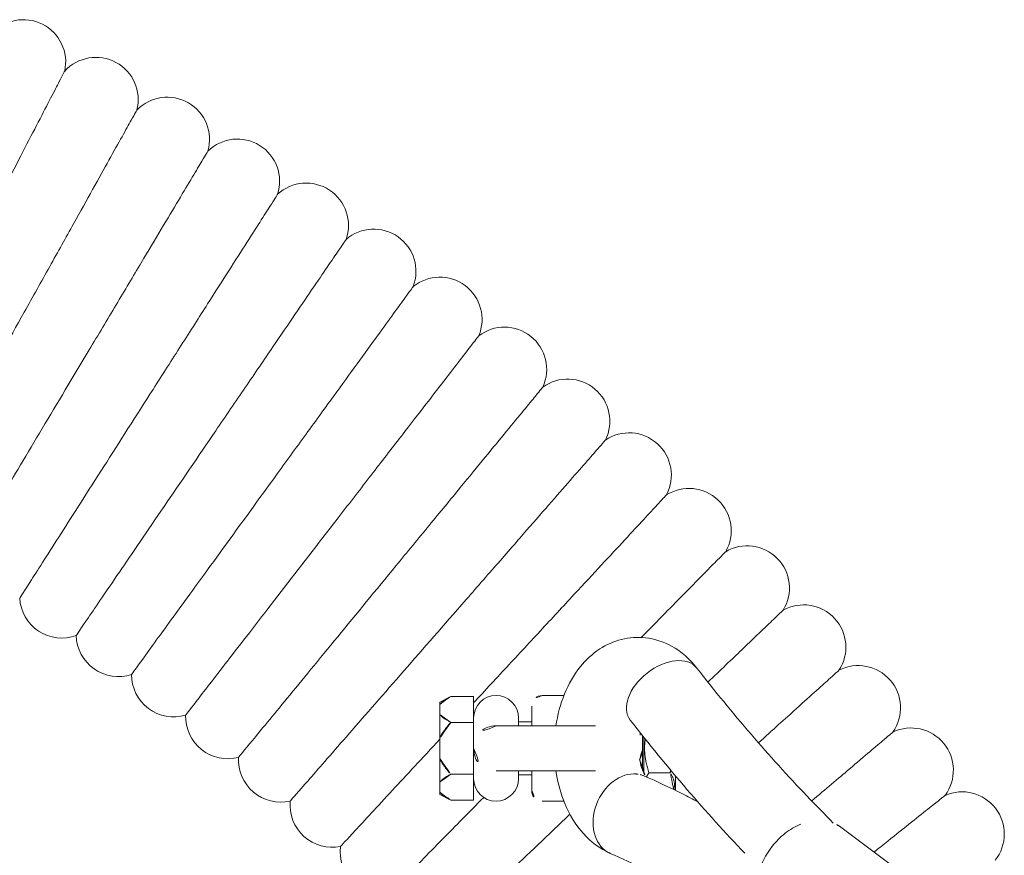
# Model space of a CAD drawing. Header units: metres. Extents: x 5484066 to 5586315, y 5680530 to 5718493.
# Tile 88 of 110: x 5516296.664 to 5516296.85, y 5683347.565 to 5683347.723. Entities that reach past the tile are written whole.
import ezdxf

# ---------------------------------------------------------------- set-up
doc = ezdxf.new("R2010")
doc.units = ezdxf.units.M
doc.layers.add('01-SIM Weglinie-PZT-PTW_06-10-2025$0$A-Plac-Zabaw', color=81, linetype='Continuous')
doc.layers.add('_xref', color=7, linetype='Continuous')

# ---------------------------------------------------------------- blocks, each defined once
blk = doc.blocks.new('01-SIM Weglinie-PZT-PTW_06-10-2025$0$Bocianie gniazdo-Junior')
at = {"lineweight": 0}
for p, q in [((-31.99523751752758, 38.6283528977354), (-30.01971091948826, 41.27447228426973)), ((-32.96970849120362, 35.49569203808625), (-32.71479817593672, 35.49569203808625)), ((-32.71479817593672, 35.49569203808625), (-32.69763209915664, 35.48424798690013)), ((-33.02667839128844, 34.99569203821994), (-33.02667839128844, 35.39569203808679)), ((-33.48855860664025, 34.87569203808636), (-33.72562233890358, 34.87569203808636)), ((-33.4885586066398, 34.89569203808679), (-33.70056162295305, 34.89569203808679)), ((-33.02450564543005, 34.89569203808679), (-33.4885586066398, 34.89569203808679)), ((-33.07887110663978, 34.87569203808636), (-33.4885586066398, 34.87569203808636)), ((-33.07887110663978, 34.87569203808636), (-33.07008609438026, 34.87569203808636)), ((-33.91355860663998, 33.98254171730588), (-33.91355860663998, 32.10069203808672)), ((-33.06355860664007, 32.10069203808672), (-33.06355860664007, 33.98254171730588)), ((-34.4885586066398, 33.38510150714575), (-34.4885586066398, 32.97569203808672)), ((-32.4885586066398, 32.97569203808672), (-32.4885586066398, 33.38510150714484)), ((-33.91355860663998, 32.77569203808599), (-34.28855860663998, 32.77569203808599)), ((-33.9885586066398, 32.5256920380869), (-33.9885586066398, 32.77569203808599)), ((-32.68855860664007, 32.77569203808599), (-33.06355860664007, 32.77569203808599)), ((-32.9885586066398, 32.5256920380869), (-32.9885586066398, 32.77569203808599)), ((-34.06355860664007, 32.5256920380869), (-33.91355860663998, 32.5256920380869)), ((-33.06355860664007, 32.5256920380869), (-32.91355860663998, 32.5256920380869)), ((-34.47005406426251, 31.67569203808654), (-33.97930633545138, 31.67569203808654)), ((-34.47005406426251, 31.24569203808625), (-34.47005406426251, 31.67569203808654)), ((-33.97930633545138, 31.67569203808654), (-33.60038109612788, 31.67569203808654)), ((-33.97930633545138, 31.67569203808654), (-33.97930633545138, 31.24569203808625)), ((-33.60038109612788, 31.67569203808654), (-33.48855860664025, 31.67569203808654)), ((-33.48855860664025, 31.67569203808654), (-33.37673611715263, 31.67569203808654)), ((-33.37673611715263, 31.67569203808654), (-32.99781087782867, 31.67569203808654)), ((-32.99781087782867, 31.67569203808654), (-32.50706314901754, 31.67569203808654)), ((-32.99781087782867, 31.24569203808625), (-32.99781087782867, 31.67569203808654)), ((-32.50706314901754, 31.67569203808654), (-32.50706314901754, 31.24569203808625)), ((-34.36005406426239, 31.03569203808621), (-34.47005406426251, 31.24569203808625)), ((-32.61706314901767, 31.03569203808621), (-32.50706314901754, 31.24569203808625)), ((-34.32086275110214, 31.03569203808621), (-34.36005406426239, 31.03569203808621)), ((-34.1284976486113, 31.03569203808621), (-34.32086275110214, 31.03569203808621)), ((-33.68092370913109, 31.03569203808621), (-34.1284976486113, 31.03569203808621)), ((-33.68092370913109, 31.03569203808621), (-33.29619350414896, 31.03569203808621)), ((-32.84861956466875, 31.03569203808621), (-33.29619350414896, 31.03569203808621)), ((-32.84861956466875, 31.03569203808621), (-32.65625446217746, 31.03569203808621)), ((-32.61706314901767, 31.03569203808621), (-32.65625446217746, 31.03569203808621))]:
    blk.add_line(p, q, dxfattribs=at)
for centre, radius, start, end in [((-31.86470487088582, 40.92406452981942), 0.7999999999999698, 51.67321873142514, 203.7553526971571), ((-33.0740439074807, 39.95964882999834), 0.8000000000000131, 53.38750444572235, 205.4696384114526), ((-34.25399073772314, 38.95948683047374), 0.8000000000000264, 55.10179015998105, 207.1839241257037), ((-35.40348914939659, 37.92447381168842), 0.799999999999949, 56.81607587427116, 208.8982098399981), ((-36.5215101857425, 36.85553625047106), 0.7999999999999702, 58.53036158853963, 210.6124955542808), ((-37.60705306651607, 35.75363099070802), 0.8000000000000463, 60.244647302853, 212.3267812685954), ((-38.65914608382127, 34.61974438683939), 0.8000000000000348, 61.95893301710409, 214.0410669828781), ((-33.48855860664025, 34.45069203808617), 0.4249999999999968, 60.3062544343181, 119.6937455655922), ((-39.67684747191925, 33.4548914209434), 0.7999999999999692, 63.67321873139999, 215.7553526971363), ((-40.65924625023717, 32.26011479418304), 0.8000000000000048, 65.38750444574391, 217.4696384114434), ((-34.28855860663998, 32.97569203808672), 0.2000000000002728, 180.0000000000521, 269.9999999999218), ((-32.68855860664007, 32.97569203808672), 0.2000000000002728, 270.0000000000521, 359.9999999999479), ((-34.06355860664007, 32.10069203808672), 0.4249999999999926, 90, 269.9978998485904), ((-32.91355860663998, 32.10069203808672), 0.4249999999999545, 270.0033937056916, 90), ((-33.4885586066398, 32.10069203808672), 0.4250000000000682, 180, 269.9999999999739), ((-33.48855860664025, 32.10069203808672), 0.4250000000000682, 270.000000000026, 0), ((-41.60546303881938, 31.03648399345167), 0.8000000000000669, 67.10179015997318, 219.183924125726), ((-42.51465084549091, 29.78509433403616), 0.8000000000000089, 68.81607587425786, 220.8982098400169), ((-31.53557621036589, 29.94870473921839), 0.7999999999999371, 263.0783833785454, 9.493045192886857), ((-43.3859958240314, 28.5070659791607), 0.7999999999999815, 70.53036158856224, 222.6124955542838), ((-32.41672954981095, 28.99904729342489), 0.7999999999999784, 264.7926690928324, 11.20733090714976), ((-33.26907906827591, 28.02345477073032), 0.7999999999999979, 266.5069548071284, 12.921616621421), ((-44.21871800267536, 27.2035429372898), 0.7999999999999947, 72.24464730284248, 224.3267812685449), ((-34.09186179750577, 27.02280045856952), 0.800000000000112, 268.2212405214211, 14.63590233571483), ((-45.01207198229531, 25.87569203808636), 0.7999999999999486, 73.95893301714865, 226.0410669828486), ((-34.88434123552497, 25.99798007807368), 0.8000000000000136, 269.9355262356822, 16.35018805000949), ((-45.76534760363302, 24.52470188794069), 0.8000000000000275, 75.67321873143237, 227.7553526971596), ((-35.64580800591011, 24.94991098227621), 0.8000000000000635, 271.6498119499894, 18.06447376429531), ((-36.37558049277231, 23.87953133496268), 0.8000000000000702, 273.3640976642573, 19.77875947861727), ((-46.47787058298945, 23.15178180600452), 0.8000000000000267, 77.38750444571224, 229.469638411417)]:
    blk.add_arc(centre, radius, start, end, dxfattribs=at)
at = {"lineweight": 0, "extrusion": (0, 0, -1)}
for centre, major_axis, ratio, start_param, end_param in [((-34.51598971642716, 35.27117981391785), (0.4921315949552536, -0.6307190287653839), 0.6293542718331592, -4.18332035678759e-13, 3.141592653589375), ((-34.51598971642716, 35.27117981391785), (0.4921315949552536, -0.6307190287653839), 0.6293542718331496, -4.529709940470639e-13, 3.14159265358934), ((-32.23253123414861, 34.58661478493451), (-0.731908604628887, 0.3229702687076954), 0.7693812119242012, -0.327295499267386, -3.113898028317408e-12), ((-32.23253123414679, 34.58661478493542), (0.7319086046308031, -0.3229702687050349), 0.7693812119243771, -7.638334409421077e-14, 2.814297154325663)]:
    blk.add_ellipse(centre, major_axis=major_axis, ratio=ratio, start_param=start_param, end_param=end_param, dxfattribs=at)
at = {"lineweight": 0}
for centre, major_axis, ratio, start_param, end_param in [((-32.2325312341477, 34.58661478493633), (-0.7319086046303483, 0.322970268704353), 0.7693812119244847, 6.613484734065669e-13, 0.3272954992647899), ((-32.23253123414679, 34.58661478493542), (-0.7319086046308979, 0.3229702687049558), 0.7693812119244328, 0.3272954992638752, 3.14159265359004)]:
    blk.add_ellipse(centre, major_axis=major_axis, ratio=ratio, start_param=start_param, end_param=end_param, dxfattribs=at)
for points, knots in [([(-32.59692395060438, 40.60179877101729), (-32.59692190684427, 40.6017962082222), (-32.55072694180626, 40.54386955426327), (-32.34506478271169, 40.28597736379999), (-32.16232147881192, 40.05682450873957), (-31.80102253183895, 39.60376995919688), (-31.66869673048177, 39.43783865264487), (-31.52521745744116, 39.25792133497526)], [21.67347738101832, 21.67347738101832, 21.67347738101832, 21.67347738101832, 23.11543581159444, 23.11543581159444, 24.9165617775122, 24.9165617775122, 25.80320097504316, 25.80320097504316, 25.80320097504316, 25.80320097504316]), ([(-33.79629453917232, 39.61562263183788), (-33.7962924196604, 39.61562013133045), (-33.74838522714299, 39.55910134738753), (-33.53510015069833, 39.30747706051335), (-33.34558342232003, 39.08389361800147), (-32.91920055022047, 38.58086598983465), (-32.71649572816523, 38.34172381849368), (-32.49226014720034, 38.07718061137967)], [21.67347738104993, 21.67347738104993, 21.67347738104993, 21.67347738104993, 23.1154358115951, 23.1154358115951, 24.91656177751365, 24.91656177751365, 26.17400491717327, 26.17400491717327, 26.17400491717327, 26.17400491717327]), ([(-34.96562640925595, 38.59400814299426), (-34.96562421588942, 38.59400570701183), (-34.91604767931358, 38.53894538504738), (-34.69533060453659, 38.29381423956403), (-34.49921009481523, 38.07600034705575), (-34.05190089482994, 37.57921315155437), (-33.83413425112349, 37.33735879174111), (-33.59278831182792, 37.06931697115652)], [21.67347738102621, 21.67347738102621, 21.67347738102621, 21.67347738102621, 23.11543581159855, 23.11543581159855, 24.91656177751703, 24.91656177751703, 26.21607273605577, 26.21607273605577, 26.21607273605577, 26.21607273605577]), ([(-35.00812131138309, 35.90189884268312), (-34.57705247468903, 36.23824923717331), (-34.15942494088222, 36.58045799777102), (-33.35195109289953, 37.27573936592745), (-32.96210493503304, 37.62881181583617), (-32.41293345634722, 38.15242099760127), (-32.24236336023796, 38.31903250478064), (-32.07488716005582, 38.48666666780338)], [2.482146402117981, 2.482146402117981, 2.482146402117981, 2.482146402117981, 2.5292008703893, 2.5292008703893, 2.576255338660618, 2.576255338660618, 2.598010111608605, 2.598010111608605, 2.598010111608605, 2.598010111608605]), ([(-32.05501205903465, 37.87394827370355), (-32.04852676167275, 37.85773894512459), (-32.04161656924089, 37.84159453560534), (-31.98894287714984, 37.72607787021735), (-31.9276761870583, 37.62987723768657), (-31.77965007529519, 37.4522154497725), (-31.6927757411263, 37.37085086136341), (-31.50227891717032, 37.23117446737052), (-31.39868021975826, 37.17288542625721), (-31.24173110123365, 37.10868880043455), (-31.191039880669, 37.0914074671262), (-31.14014083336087, 37.07750405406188)], [6.657190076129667, 6.657190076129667, 6.657190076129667, 6.657190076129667, 6.710272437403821, 6.710272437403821, 7.038994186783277, 7.038994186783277, 7.369327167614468, 7.369327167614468, 7.699713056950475, 7.699713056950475, 7.853981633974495, 7.853981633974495, 7.853981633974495, 7.853981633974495]), ([(-36.1038728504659, 37.53786978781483), (-36.10387058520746, 37.53786741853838), (-36.05266908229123, 37.4843148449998), (-35.82471758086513, 37.24589626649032), (-35.62216884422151, 37.03404689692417), (-35.17453795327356, 36.56586169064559), (-34.96843613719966, 36.35029609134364), (-34.74101519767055, 36.11243243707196)], [21.67347738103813, 21.67347738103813, 21.67347738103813, 21.67347738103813, 23.11543581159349, 23.11543581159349, 24.91656177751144, 24.91656177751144, 26.11982788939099, 26.11982788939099, 26.11982788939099, 26.11982788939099]), ([(-34.02385812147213, 34.64046078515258), (-33.57297218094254, 34.9922738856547), (-33.13541655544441, 35.35078211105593), (-32.29508364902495, 36.07435701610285), (-31.89184527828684, 36.4392121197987), (-31.50242464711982, 36.80985788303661)], [2.482146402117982, 2.482146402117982, 2.482146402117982, 2.482146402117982, 2.529200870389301, 2.529200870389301, 2.575464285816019, 2.575464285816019, 2.575464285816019, 2.575464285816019]), ([(-30.08847285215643, 36.7989407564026), (-30.22043905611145, 36.60415424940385), (-30.34742927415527, 36.4083601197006), (-30.60183615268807, 35.99808309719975), (-30.72835605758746, 35.78343703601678), (-30.96948921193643, 35.35223003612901), (-31.08410249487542, 35.13566914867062), (-31.30135556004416, 34.70086370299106), (-31.40399538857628, 34.48261918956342), (-31.50062262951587, 34.2636445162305)], [5.894258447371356, 5.894258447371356, 5.894258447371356, 5.894258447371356, 5.924346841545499, 5.924346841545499, 5.957014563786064, 5.957014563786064, 5.989682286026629, 5.989682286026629, 6.022350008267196, 6.022350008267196, 6.022350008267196, 6.022350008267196]), ([(-37.21001497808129, 36.44815295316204), (-37.21001264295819, 36.44815065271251), (-37.15723200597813, 36.39615376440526), (-36.92225012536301, 36.16466116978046), (-36.71345447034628, 35.9589659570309), (-36.19627536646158, 35.44946653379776), (-35.90887762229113, 35.16633640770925), (-35.58714785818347, 34.84938406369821)], [21.67347738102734, 21.67347738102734, 21.67347738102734, 21.67347738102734, 23.11543581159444, 23.11543581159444, 24.91656177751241, 24.91656177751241, 26.48276527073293, 26.48276527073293, 26.48276527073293, 26.48276527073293]), ([(-35.00812131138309, 35.90189884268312), (-35.17002067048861, 35.77557351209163), (-35.31707460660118, 35.61703584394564), (-35.50488691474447, 35.27350257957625), (-35.56154780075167, 35.1051384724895), (-35.59754009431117, 34.77759493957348), (-35.58626796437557, 34.62179966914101), (-35.51181402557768, 34.32569495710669), (-35.44790217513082, 34.18661099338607), (-35.2743219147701, 33.92003441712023), (-35.15907784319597, 33.79881317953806), (-34.87571596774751, 33.56925624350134), (-34.70117019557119, 33.47164066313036), (-34.32471134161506, 33.31800399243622), (-34.12127812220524, 33.26470960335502), (-33.91355860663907, 33.23404960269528)], [5.623739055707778, 5.623739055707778, 5.623739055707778, 5.623739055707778, 5.963813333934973, 5.963813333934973, 6.216815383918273, 6.216815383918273, 6.434122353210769, 6.434122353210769, 6.65839182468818, 6.65839182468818, 6.924542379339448, 6.924542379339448, 7.260440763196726, 7.260440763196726, 7.614638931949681, 7.614638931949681, 7.614638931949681, 7.614638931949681]), ([(-32.47819036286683, 35.91856177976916), (-32.52779639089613, 35.82374117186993), (-32.57640473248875, 35.72868923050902), (-32.74387940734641, 35.39350914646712), (-32.8573859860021, 35.1521883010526), (-32.96443983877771, 34.90958505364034)], [5.976708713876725, 5.976708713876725, 5.976708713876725, 5.976708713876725, 5.989682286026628, 5.989682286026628, 6.022350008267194, 6.022350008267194, 6.022350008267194, 6.022350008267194]), ([(-38.28306264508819, 35.32583308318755), (-38.28306024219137, 35.32583085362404), (-38.22874771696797, 35.2754361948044), (-37.98694579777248, 35.05107680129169), (-37.77209012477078, 34.85171987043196), (-37.20678180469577, 34.32719040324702), (-36.86416067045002, 34.00928444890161), (-36.26173216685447, 33.45031248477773), (-36.03347266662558, 33.23851861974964), (-35.56005391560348, 32.79925021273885), (-35.31629292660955, 32.573073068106), (-35.07089522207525, 32.34537727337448)], [21.67347738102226, 21.67347738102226, 21.67347738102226, 21.67347738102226, 23.11543581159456, 23.11543581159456, 24.91656177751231, 24.91656177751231, 26.69231811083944, 26.69231811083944, 27.68926990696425, 27.68926990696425, 28.69405322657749, 28.69405322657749, 28.69405322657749, 28.69405322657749]), ([(-33.28032324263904, 34.81950977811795), (-33.26614409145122, 34.8218050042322), (-33.25220185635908, 34.82432047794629), (-33.18540421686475, 34.83760609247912), (-33.13662847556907, 34.85130202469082), (-33.05611145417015, 34.88025540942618), (-33.02346971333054, 34.89534973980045), (-32.97603545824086, 34.92155719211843), (-32.96000495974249, 34.93288189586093), (-32.95087892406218, 34.94023189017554)], [8.115466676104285, 8.115466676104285, 8.115466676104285, 8.115466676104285, 8.171660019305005, 8.171660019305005, 8.39033771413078, 8.39033771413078, 8.594153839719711, 8.594153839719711, 8.780610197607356, 8.780610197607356, 8.780610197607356, 8.780610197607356]), ([(-33.77644376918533, 34.83524581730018), (-33.77208678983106, 34.83422139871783), (-33.76769289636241, 34.83321671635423), (-33.74185953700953, 34.82747724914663), (-33.7196342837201, 34.82320701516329), (-33.69679397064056, 34.81950977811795)], [7.48324802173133, 7.48324802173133, 7.48324802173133, 7.48324802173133, 7.501978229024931, 7.501978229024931, 7.592496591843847, 7.592496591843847, 7.592496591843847, 7.592496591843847]), ([(-39.32205532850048, 34.17191480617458), (-39.32205285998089, 34.17191264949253), (-39.26625706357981, 34.12316533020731), (-39.01785155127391, 33.90613996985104), (-38.79712818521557, 33.71329977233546), (-38.2163813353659, 33.205916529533), (-37.86440324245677, 32.89840253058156), (-37.24552245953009, 32.35770267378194), (-37.0110292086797, 32.15283209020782), (-36.5246814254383, 31.72792282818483), (-36.27426334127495, 31.50913913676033), (-36.02216384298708, 31.28888643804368)], [21.67347738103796, 21.67347738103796, 21.67347738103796, 21.67347738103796, 23.11543581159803, 23.11543581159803, 24.91656177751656, 24.91656177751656, 26.69231811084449, 26.69231811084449, 27.68926990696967, 27.68926990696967, 28.69405322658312, 28.69405322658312, 28.69405322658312, 28.69405322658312]), ([(-33.06355860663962, 33.23404960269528), (-32.8794813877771, 33.26121993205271), (-32.69877140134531, 33.30622814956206), (-32.31428900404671, 33.44984990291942), (-32.11340666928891, 33.55756397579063), (-31.77732805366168, 33.83360926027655), (-31.63595119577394, 33.99440878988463), (-31.52275734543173, 34.21541793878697), (-31.51136435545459, 34.23930183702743), (-31.50062262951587, 34.2636445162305)], [8.093324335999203, 8.093324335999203, 8.093324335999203, 8.093324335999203, 8.407208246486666, 8.407208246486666, 8.79002030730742, 8.79002030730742, 9.124354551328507, 9.124354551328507, 9.163942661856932, 9.163942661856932, 9.163942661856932, 9.163942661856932]), ([(-32.24236708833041, 33.49905140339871), (-32.11826520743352, 33.36925101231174), (-31.99585984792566, 33.24122504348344), (-31.49104167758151, 32.71322663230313), (-31.13841604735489, 32.34440913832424), (-30.53622740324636, 31.71456919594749), (-30.29277801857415, 31.45994110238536), (-29.94918338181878, 31.10056928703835), (-29.85243933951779, 30.99938295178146), (-29.83458347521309, 30.98070718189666), (-29.8337693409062, 30.97985566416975), (-29.83376933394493, 30.97985565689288)], [1.220289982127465, 1.220289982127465, 1.220289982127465, 1.220289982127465, 1.776836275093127, 1.776836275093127, 3.561561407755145, 3.561561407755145, 5.352037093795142, 5.352037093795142, 7.144285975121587, 7.144285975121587, 7.324569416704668, 7.324569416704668, 7.324569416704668, 7.324569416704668]), ([(-40.32606298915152, 32.98743103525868), (-40.32606045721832, 32.98742895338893), (-40.26883133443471, 32.94037260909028), (-40.01404458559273, 32.73087554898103), (-39.78765110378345, 32.54472470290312), (-39.19198557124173, 32.05494186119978), (-38.83096558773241, 31.7580950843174), (-38.19618650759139, 31.23615133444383), (-37.95566940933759, 31.03838741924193), (-37.45682794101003, 30.62821765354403), (-37.19997691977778, 30.41702325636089), (-36.94140129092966, 30.20441080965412)], [21.67347738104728, 21.67347738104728, 21.67347738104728, 21.67347738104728, 23.11543581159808, 23.11543581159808, 24.91656177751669, 24.91656177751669, 26.69231811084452, 26.69231811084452, 27.68926990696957, 27.68926990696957, 28.69405322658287, 28.69405322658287, 28.69405322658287, 28.69405322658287]), ([(-41.29418690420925, 31.77344204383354), (-41.2941843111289, 31.77344003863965), (-41.2355730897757, 31.72811679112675), (-40.97463317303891, 31.52633555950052), (-40.74277222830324, 31.34704069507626), (-40.13272121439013, 30.87529667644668), (-39.76298250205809, 30.58938283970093), (-39.11287333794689, 30.08666240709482), (-38.86654768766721, 29.89618218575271), (-38.35565906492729, 29.50111907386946), (-38.09260502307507, 29.29770301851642), (-37.82778472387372, 29.09292114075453)], [21.67347738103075, 21.67347738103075, 21.67347738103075, 21.67347738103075, 23.11543581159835, 23.11543581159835, 24.91656177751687, 24.91656177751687, 26.6923181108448, 26.6923181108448, 27.68926990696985, 27.68926990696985, 28.69405322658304, 28.69405322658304, 28.69405322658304, 28.69405322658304]), ([(-32.55906193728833, 31.86626270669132), (-32.27555154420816, 31.5869622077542), (-32.01351785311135, 31.32881949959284), (-31.47065467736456, 30.79401739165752), (-31.21969693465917, 30.54678616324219), (-30.86550530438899, 30.19785398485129), (-30.76577752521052, 30.09960708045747), (-30.74737095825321, 30.08147383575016), (-30.74653171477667, 30.08064705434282), (-30.74653170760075, 30.08064704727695)], [2.225480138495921, 2.225480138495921, 2.225480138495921, 2.225480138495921, 3.561561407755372, 3.561561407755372, 5.352037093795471, 5.352037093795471, 7.144285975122, 7.144285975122, 7.324569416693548, 7.324569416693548, 7.324569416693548, 7.324569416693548]), ([(-36.02216384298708, 31.28888643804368), (-35.57635674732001, 30.89939650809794), (-35.13215636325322, 30.5113103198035), (-34.29531637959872, 29.78018524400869), (-33.91104977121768, 29.44446161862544), (-33.25482694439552, 28.87113700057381), (-32.98953292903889, 28.63935659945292), (-32.6151076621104, 28.31223109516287), (-32.50968280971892, 28.2201241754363), (-32.49022474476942, 28.20312417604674), (-32.48933755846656, 28.20234906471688), (-32.48933755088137, 28.20234905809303)], [0, 0, 0, 0, 1.77683627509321, 1.77683627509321, 3.561561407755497, 3.561561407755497, 5.352037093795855, 5.352037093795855, 7.144285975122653, 7.144285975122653, 7.324569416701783, 7.324569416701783, 7.324569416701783, 7.324569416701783]), ([(-33.65939023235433, 31.03569203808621), (-33.30506805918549, 30.7069291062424), (-32.97941257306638, 30.40476497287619), (-32.37712499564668, 29.84592376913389), (-32.11888353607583, 29.60631071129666), (-31.75441196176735, 29.26813051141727), (-31.65178971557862, 29.17291098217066), (-31.63284892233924, 29.15533649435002), (-31.63198532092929, 29.15453518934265), (-31.6319853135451, 29.15453518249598)], [1.98107011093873, 1.98107011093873, 1.98107011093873, 1.98107011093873, 3.561561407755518, 3.561561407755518, 5.352037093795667, 5.352037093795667, 7.144285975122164, 7.144285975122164, 7.324569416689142, 7.324569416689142, 7.324569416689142, 7.324569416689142]), ([(-42.22556047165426, 30.53103451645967), (-42.2255578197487, 30.53103258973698), (-42.16561696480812, 30.48748300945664), (-41.89875745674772, 30.29359822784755), (-41.66163659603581, 30.12131983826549), (-41.03774617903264, 29.66803691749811), (-40.65961970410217, 29.39331195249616), (-39.99476239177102, 28.91026484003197), (-39.74284868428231, 28.72723881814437), (-39.22037022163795, 28.34763599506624), (-38.95134862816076, 28.15218036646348), (-38.68052070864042, 27.95541236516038)], [21.67347738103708, 21.67347738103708, 21.67347738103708, 21.67347738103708, 23.11543581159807, 23.11543581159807, 24.91656177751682, 24.91656177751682, 26.69231811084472, 26.69231811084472, 27.68926990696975, 27.68926990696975, 28.69405322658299, 28.69405322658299, 28.69405322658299, 28.69405322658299]), ([(-36.94140129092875, 30.20441080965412), (-36.48414195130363, 29.82843172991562), (-36.0285305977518, 29.45380769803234), (-35.17019320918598, 28.74804430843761), (-34.7760552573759, 28.42396645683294), (-34.10297486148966, 27.87052965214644), (-33.83086576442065, 27.64678938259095), (-33.44682196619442, 27.33101139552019), (-33.33868887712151, 27.24209953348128), (-33.31873095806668, 27.22568923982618), (-33.31782098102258, 27.22494101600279), (-33.31782097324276, 27.22494100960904)], [0, 0, 0, 0, 1.776836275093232, 1.776836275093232, 3.561561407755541, 3.561561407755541, 5.352037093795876, 5.352037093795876, 7.144285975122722, 7.144285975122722, 7.324569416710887, 7.324569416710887, 7.324569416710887, 7.324569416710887]), ([(-43.11934998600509, 29.26132057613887), (-43.11934727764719, 29.26131872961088), (-43.05813044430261, 29.21958179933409), (-42.78559022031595, 29.033767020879), (-42.54342169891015, 28.86865931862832), (-41.90625034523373, 28.43424324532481), (-41.52007458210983, 28.17095306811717), (-40.84106425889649, 27.70801166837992), (-40.58378799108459, 27.5326036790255), (-40.05018737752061, 27.16880094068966), (-39.77543904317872, 26.98148069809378), (-39.49884593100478, 26.79290270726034)], [21.6734773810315, 21.6734773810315, 21.6734773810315, 21.6734773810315, 23.11543581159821, 23.11543581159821, 24.91656177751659, 24.91656177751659, 26.69231811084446, 26.69231811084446, 27.6892699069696, 27.6892699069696, 28.69405322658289, 28.69405322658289, 28.69405322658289, 28.69405322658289]), ([(-37.82778472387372, 29.09292114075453), (-37.35948244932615, 28.7307894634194), (-36.8928679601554, 28.36996292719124), (-36.01380149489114, 27.69019297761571), (-35.61014500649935, 27.3780509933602), (-34.92080953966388, 26.84499740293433), (-34.64212893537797, 26.6294975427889), (-34.24881037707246, 26.32534973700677), (-34.13806584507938, 26.23971252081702), (-34.11762593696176, 26.22390662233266), (-34.11669398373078, 26.22318595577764), (-34.1166939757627, 26.22318594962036)], [0, 0, 0, 0, 1.776836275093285, 1.776836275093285, 3.561561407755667, 3.561561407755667, 5.352037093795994, 5.352037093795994, 7.144285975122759, 7.144285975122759, 7.324569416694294, 7.324569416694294, 7.324569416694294, 7.324569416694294]), ([(-43.97475538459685, 27.96543678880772), (-43.97475262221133, 27.96543502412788), (-43.91231460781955, 27.92554810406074), (-43.63433762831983, 27.74796965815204), (-43.38733821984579, 27.59018043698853), (-42.73745628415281, 27.17502007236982), (-42.34357691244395, 26.92340036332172), (-41.65102138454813, 26.48097907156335), (-41.38861285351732, 26.31334612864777), (-40.8443677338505, 25.96566912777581), (-40.5641385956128, 25.78665194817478), (-40.28202787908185, 25.60643277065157)], [21.67347738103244, 21.67347738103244, 21.67347738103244, 21.67347738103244, 23.1154358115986, 23.1154358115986, 24.9165617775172, 24.9165617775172, 26.69231811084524, 26.69231811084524, 27.68926990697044, 27.68926990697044, 28.69405322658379, 28.69405322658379, 28.69405322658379, 28.69405322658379]), ([(-38.68052070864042, 27.95541236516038), (-38.20159469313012, 27.60745224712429), (-37.72439475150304, 27.26074619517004), (-36.82538609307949, 26.60757817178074), (-36.41257239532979, 26.30765146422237), (-35.70759890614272, 25.79545824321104), (-35.42259625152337, 25.58839169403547), (-35.02035500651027, 25.29614632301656), (-34.90709816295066, 25.21386040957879), (-34.88619456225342, 25.19867305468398), (-34.88524146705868, 25.19798059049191), (-34.8852414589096, 25.19798058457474)], [0, 0, 0, 0, 1.77683627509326, 1.77683627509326, 3.561561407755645, 3.561561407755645, 5.352037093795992, 5.352037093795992, 7.144285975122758, 7.144285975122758, 7.324569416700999, 7.324569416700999, 7.324569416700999, 7.324569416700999]), ([(-39.49884593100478, 26.79290270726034), (-39.00972487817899, 26.45942561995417), (-38.5223666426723, 26.12715040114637), (-37.60422052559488, 25.50116897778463), (-37.18261914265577, 25.2137260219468), (-36.46263867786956, 24.72285165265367), (-36.17156908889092, 24.52440376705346), (-35.76076521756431, 24.24432242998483), (-35.64509744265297, 24.16546147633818), (-35.62374886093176, 24.15090625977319), (-35.62277547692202, 24.150242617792), (-35.62277546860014, 24.15024261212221)], [0, 0, 0, 0, 1.776836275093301, 1.776836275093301, 3.561561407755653, 3.561561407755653, 5.352037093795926, 5.352037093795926, 7.144285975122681, 7.144285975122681, 7.324569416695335, 7.324569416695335, 7.324569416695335, 7.324569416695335]), ([(-44.79101096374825, 26.64454314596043), (-44.79100814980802, 26.64454146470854), (-44.72740484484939, 26.60654025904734), (-44.44423993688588, 26.43735710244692), (-44.19263073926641, 26.28702760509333), (-43.53061995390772, 25.89149457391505), (-43.12938954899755, 25.65177056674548), (-42.42390874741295, 25.23026540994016), (-42.15660284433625, 25.07055756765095), (-41.60220039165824, 24.73931752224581), (-41.31674129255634, 24.56876365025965), (-41.02936549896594, 24.39706460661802)], [21.67347738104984, 21.67347738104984, 21.67347738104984, 21.67347738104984, 23.11543581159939, 23.11543581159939, 24.9165617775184, 24.9165617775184, 26.6923181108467, 26.6923181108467, 27.68926990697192, 27.68926990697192, 28.69405322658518, 28.69405322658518, 28.69405322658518, 28.69405322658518]), ([(-40.28202787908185, 25.60643277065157), (-39.78314961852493, 25.28773722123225), (-39.28606934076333, 24.97019026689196), (-38.34960763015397, 24.37195578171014), (-37.91959595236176, 24.09725387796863), (-37.18525299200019, 23.62813775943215), (-36.88837701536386, 23.43848617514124), (-36.46937824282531, 23.17081958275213), (-36.35140307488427, 23.09545418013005), (-36.32962862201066, 23.08154413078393), (-36.3286358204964, 23.08090990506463), (-36.328635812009, 23.08090989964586)], [0, 0, 0, 0, 1.7768362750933, 1.7768362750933, 3.56156140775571, 3.56156140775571, 5.352037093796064, 5.352037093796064, 7.144285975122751, 7.144285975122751, 7.324569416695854, 7.324569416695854, 7.324569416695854, 7.324569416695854]), ([(-45.56738606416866, 25.29982202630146), (-45.56738320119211, 25.29982042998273), (-45.50267153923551, 25.26373895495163), (-45.214572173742, 25.10310252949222), (-44.95857841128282, 24.96036732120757), (-44.28503136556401, 24.58481567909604), (-43.87680908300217, 24.35720195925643), (-43.15903450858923, 23.95699024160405), (-42.88707050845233, 23.80535046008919), (-42.32300698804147, 23.49084387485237), (-42.03257345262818, 23.32890597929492), (-41.7401898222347, 23.16588076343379)], [21.67347738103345, 21.67347738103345, 21.67347738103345, 21.67347738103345, 23.11543581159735, 23.11543581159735, 24.91656177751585, 24.91656177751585, 26.6923181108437, 26.6923181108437, 27.68926990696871, 27.68926990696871, 28.69405322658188, 28.69405322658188, 28.69405322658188, 28.69405322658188]), ([(-41.02936549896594, 24.39706460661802), (-40.52117659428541, 24.09343587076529), (-40.01481922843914, 23.79090142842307), (-39.06088018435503, 23.22094938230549), (-38.62284313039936, 22.95923442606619), (-37.87479501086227, 22.51229648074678), (-37.5723783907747, 22.33161096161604), (-37.21605505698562, 22.11871768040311), (-37.1149141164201, 22.05828878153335), (-37.05766011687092, 22.02408110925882)], [0, 0, 0, 0, 1.776836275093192, 1.776836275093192, 3.56156140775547, 3.56156140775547, 5.352037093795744, 5.352037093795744, 6.552547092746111, 6.552547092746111, 6.552547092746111, 6.552547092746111]), ([(-46.30318572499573, 23.93247713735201), (-46.30318281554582, 23.93247562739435), (-46.23742072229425, 23.89834618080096), (-45.94464478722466, 23.74640027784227), (-45.6844956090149, 23.61138712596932), (-45.00001521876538, 23.25615304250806), (-44.58516647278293, 23.04085335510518), (-43.85574063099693, 22.66229332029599), (-43.57936197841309, 22.51885733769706), (-43.00614230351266, 22.22136573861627), (-42.71099430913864, 22.06818877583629), (-42.41386456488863, 21.91398331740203)], [21.67347738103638, 21.67347738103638, 21.67347738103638, 21.67347738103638, 23.11543581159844, 23.11543581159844, 24.91656177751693, 24.91656177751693, 26.69231811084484, 26.69231811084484, 27.68926990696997, 27.68926990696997, 28.69405322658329, 28.69405322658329, 28.69405322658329, 28.69405322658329]), ([(-41.7401898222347, 23.16588076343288), (-41.22314517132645, 22.87759062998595), (-40.70796397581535, 22.59033950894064), (-39.73740150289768, 22.04918008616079), (-39.29173117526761, 21.80068634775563), (-38.53064750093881, 21.37632664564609), (-38.22296094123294, 21.20476892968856), (-37.86042828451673, 21.00263051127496), (-37.75752485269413, 20.94525433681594), (-37.69927313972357, 20.91277475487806)], [0, 0, 0, 0, 1.776836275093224, 1.776836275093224, 3.561561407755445, 3.561561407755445, 5.352037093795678, 5.352037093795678, 6.552547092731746, 6.552547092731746, 6.552547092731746, 6.552547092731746])]:
    blk.add_open_spline(points, degree=3, knots=knots, dxfattribs=at)
for points in [[(-31.99523751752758, 38.6283528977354), (-32.0428488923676, 38.56457983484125), (-32.07811263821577, 38.49168232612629), (-32.0996060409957, 38.4135947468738)], [(-32.5220575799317, 35.88015002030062), (-32.51702139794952, 35.87455677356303), (-32.51198285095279, 35.86896090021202), (-32.50694198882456, 35.86336245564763)], [(-34.02385812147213, 34.64046078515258), (-34.03201879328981, 34.63409325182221), (-34.03577215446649, 34.63012563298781), (-34.03577215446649, 34.63012563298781)], [(-35.07089522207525, 32.34537727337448), (-34.82840281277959, 32.12037719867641), (-34.58639876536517, 31.89583025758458), (-34.34914618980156, 31.67569203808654)]]:
    blk.add_open_spline(points, degree=3, dxfattribs=at)
for points, weights in [([(-32.7069009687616, 35.46520386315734), (-32.85722639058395, 35.50866003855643), (-33.0266783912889, 35.39569203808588)], [1.670091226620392, 1.740131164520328, 1.56906986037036]), ([(-33.02667839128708, 35.39569203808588), (-33.04937559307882, 35.4032577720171), (-33.07154219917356, 35.41008862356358)], [1.506892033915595, 1.516878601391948, 1.526009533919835]), ([(-33.0266783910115, 34.99569203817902), (-33.3640141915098, 34.88324677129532), (-33.66302176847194, 34.92572002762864)], [1.569069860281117, 1.739253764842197, 1.67080337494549]), ([(-32.94660391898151, 34.94985828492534), (-32.98509368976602, 34.96796890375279), (-33.02667839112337, 34.99569203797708)], [1.569533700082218, 1.544186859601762, 1.506934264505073]), ([(-34.32086275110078, 31.0356920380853), (-34.39103014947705, 31.09482820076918), (-34.47005406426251, 31.24569203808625)], [1.225164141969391, 1.203508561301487, 1.151580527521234]), ([(-33.97930633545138, 31.24569203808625), (-34.05833025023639, 31.09482820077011), (-34.12849764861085, 31.03569203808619)], [1.151580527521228, 1.203508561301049, 1.225164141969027]), ([(-33.97930633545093, 31.24569203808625), (-33.82125850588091, 31.09482820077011), (-33.68092370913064, 31.03569203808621)], [1.151580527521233, 1.203508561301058, 1.22516414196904]), ([(-33.29619350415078, 31.03569203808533), (-33.15585870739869, 31.0948282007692), (-32.99781087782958, 31.24569203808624)], [1.225164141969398, 1.203508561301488, 1.151580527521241]), ([(-32.99781087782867, 31.24569203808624), (-32.91878696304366, 31.09482820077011), (-32.8486195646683, 31.03569203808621)], [1.151580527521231, 1.203508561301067, 1.225164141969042]), ([(-32.65625446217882, 31.03569203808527), (-32.58608706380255, 31.09482820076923), (-32.50706314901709, 31.24569203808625)], [1.225164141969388, 1.203508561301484, 1.151580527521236])]:
    blk.add_rational_spline(points, weights, degree=2, dxfattribs=at)
blk = doc.blocks.new('01-SIM Weglinie-PZT-PTW_06-10-2025')
at = {"layer": '01-SIM Weglinie-PZT-PTW_06-10-2025$0$A-Plac-Zabaw', "xscale": 0.01, "yscale": 0.01, "zscale": 0.01, "rotation": 270.0000000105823}
blk.add_blockref('01-SIM Weglinie-PZT-PTW_06-10-2025$0$Bocianie gniazdo-Junior', (5516296.432932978, 5683347.250074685), dxfattribs=at)

msp = doc.modelspace()

# ---------------------------------------------------------------- block references
at = {"layer": '_xref'}
msp.add_blockref('01-SIM Weglinie-PZT-PTW_06-10-2025', (0, 0), dxfattribs=at)

doc.saveas('drawing.dxf')
